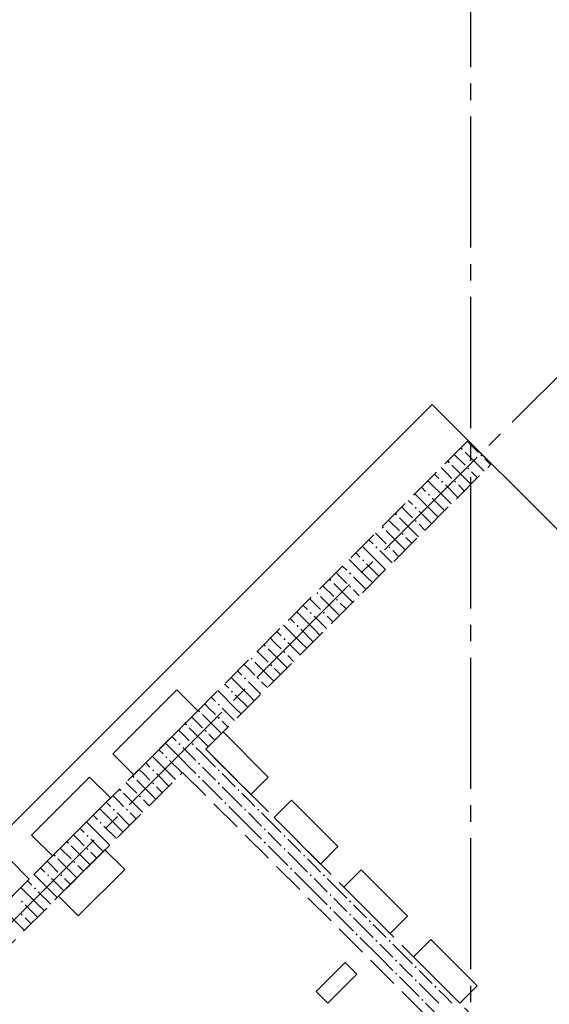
# Model space of a CAD drawing. Header units: millimetres. Extents: x 0 to 42908, y 0 to 59400.
# Tile 24 of 41: x 23628 to 26854, y 30826 to 36830. Entities that reach past the tile are written whole.
import ezdxf

# ---------------------------------------------------------------- set-up
doc = ezdxf.new("R2010")
doc.units = ezdxf.units.MM
doc.linetypes.add('______2', pattern=[270, 200, -70])
doc.linetypes.add('______5', pattern=[1100, 800, -100, 100, -100])
doc.layers.add('ЖБ Перекрытие верхний уровень', color=7, linetype='Continuous', lineweight=25, true_color=0xe0e0ff)
doc.layers.add('ЖБ Стена верхний уровень', color=7, linetype='Continuous', lineweight=25, true_color=0x006e00)
doc.layers.add('Оси', color=40, linetype='______5', lineweight=18)

msp = doc.modelspace()

# ---------------------------------------------------------------- hatches: boundary and pattern name
at = {"layer": 'ЖБ Стена верхний уровень', "linetype": 'Continuous', "lineweight": 18, "transparency": 33554687}
for points in [[(26314.5, 34213.1), (26321, 34219.6), (26327.4, 34213.1), (26321, 34206.6)], [(26434.5, 34173.1), (26440.9, 34179.6), (26447.4, 34173.1), (26440.9, 34166.6)], [(26234.5, 34133.1), (26240.9, 34139.6), (26247.4, 34133.1), (26240.9, 34126.6)], [(26354.4, 34093.1), (26360.9, 34099.6), (26367.4, 34093.1), (26360.9, 34086.6)], [(26194.5, 34013.1), (26201, 34019.6), (26207.5, 34013.1), (26201, 34006.6)], [(26274.5, 34013.1), (26281, 34019.6), (26287.5, 34013.1), (26281, 34006.6)], [(26114.5, 33933.1), (26121, 33939.6), (26127.4, 33933.1), (26121, 33926.6)], [(25914.5, 33813.1), (25921, 33819.6), (25927.4, 33813.1), (25921, 33806.6)], [(26034.5, 33853.1), (26040.9, 33859.6), (26047.4, 33853.1), (26040.9, 33846.6)], [(26034.5, 33773.1), (26040.9, 33779.6), (26047.4, 33773.1), (26040.9, 33766.6)], [(25834.5, 33733.1), (25840.9, 33739.6), (25847.4, 33733.1), (25840.9, 33726.6)], [(25954.4, 33693.1), (25960.9, 33699.6), (25967.4, 33693.1), (25960.9, 33686.6)], [(25794.5, 33613.1), (25801, 33619.6), (25807.5, 33613.1), (25801, 33606.6)], [(25874.5, 33613.1), (25881, 33619.6), (25887.5, 33613.1), (25881, 33606.6)], [(25714.5, 33533.1), (25721, 33539.6), (25727.4, 33533.1), (25721, 33526.6)], [(25634.5, 33453.1), (25640.9, 33459.6), (25647.4, 33453.1), (25640.9, 33446.6)], [(25514.5, 33413.1), (25521, 33419.6), (25527.4, 33413.1), (25521, 33406.6)], [(25434.5, 33333.1), (25440.9, 33339.6), (25447.4, 33333.1), (25440.9, 33326.6)], [(25634.5, 33373.1), (25640.9, 33379.6), (25647.4, 33373.1), (25640.9, 33366.6)], [(25554.4, 33293.1), (25560.9, 33299.6), (25567.4, 33293.1), (25560.9, 33286.6)], [(25394.5, 33213.1), (25401, 33219.6), (25407.5, 33213.1), (25401, 33206.6)], [(25474.5, 33213.1), (25481, 33219.6), (25487.5, 33213.1), (25481, 33206.6)], [(25314.5, 33133.1), (25321, 33139.6), (25327.4, 33133.1), (25321, 33126.6)], [(25234.5, 33053.1), (25240.9, 33059.6), (25247.4, 33053.1), (25240.9, 33046.6)], [(25114.5, 33013.1), (25121, 33019.6), (25127.4, 33013.1), (25121, 33006.6)], [(25234.5, 32973.1), (25240.9, 32979.6), (25247.4, 32973.1), (25240.9, 32966.6)], [(25034.5, 32933.1), (25040.9, 32939.6), (25047.4, 32933.1), (25040.9, 32926.6)], [(25154.4, 32893.1), (25160.9, 32899.6), (25167.4, 32893.1), (25160.9, 32886.6)], [(24994.5, 32813.1), (25001, 32819.6), (25007.5, 32813.1), (25001, 32806.6)], [(25074.5, 32813.1), (25081, 32819.6), (25087.5, 32813.1), (25081, 32806.6)], [(24914.5, 32733.1), (24921, 32739.6), (24927.4, 32733.1), (24921, 32726.6)], [(24714.5, 32613.1), (24721, 32619.6), (24727.4, 32613.1), (24721, 32606.6)], [(24834.5, 32653.1), (24840.9, 32659.6), (24847.4, 32653.1), (24840.9, 32646.6)], [(24834.5, 32573.1), (24840.9, 32579.6), (24847.4, 32573.1), (24840.9, 32566.6)], [(24634.5, 32533.1), (24640.9, 32539.6), (24647.4, 32533.1), (24640.9, 32526.6)], [(24754.4, 32493.1), (24760.9, 32499.6), (24767.4, 32493.1), (24760.9, 32486.6)], [(24594.5, 32413.1), (24601, 32419.6), (24607.5, 32413.1), (24601, 32406.6)], [(24674.5, 32413.1), (24681, 32419.6), (24687.5, 32413.1), (24681, 32406.6)], [(24514.5, 32333.1), (24521, 32339.6), (24527.4, 32333.1), (24521, 32326.6)], [(24434.5, 32253.1), (24440.9, 32259.6), (24447.4, 32253.1), (24440.9, 32246.6)], [(24714.5, 32293.1), (24721, 32299.6), (24727.4, 32293.1), (24721, 32286.6)], [(24834.5, 32253.1), (24840.9, 32259.6), (24847.4, 32253.1), (24840.9, 32246.6)], [(24314.5, 32213.1), (24321, 32219.6), (24327.4, 32213.1), (24321, 32206.6)], [(24434.5, 32173.1), (24440.9, 32179.6), (24447.4, 32173.1), (24440.9, 32166.6)], [(24714.5, 32213.1), (24721, 32219.6), (24727.4, 32213.1), (24721, 32206.6)], [(24834.5, 32173.1), (24840.9, 32179.6), (24847.4, 32173.1), (24840.9, 32166.6)], [(24234.5, 32133.1), (24240.9, 32139.6), (24247.4, 32133.1), (24240.9, 32126.6)], [(24954.4, 32133.1), (24960.9, 32139.6), (24967.4, 32133.1), (24960.9, 32126.6)], [(24354.4, 32093.1), (24360.9, 32099.6), (24367.4, 32093.1), (24360.9, 32086.6)], [(24760.5, 32099.2), (24760.9, 32099.6), (24767.4, 32093.1), (24767, 32092.7)], [(24874.5, 32053.1), (24881, 32059.6), (24887.5, 32053.1), (24881, 32046.6)], [(24194.5, 32013.1), (24201, 32019.6), (24207.5, 32013.1), (24201, 32006.6)], [(24274.5, 32013.1), (24281, 32019.6), (24287.5, 32013.1), (24281, 32006.6)], [(24994.5, 32013.1), (25001, 32019.6), (25007.5, 32013.1), (25001, 32006.6)], [(25074.5, 32013.1), (25081, 32019.6), (25087.5, 32013.1), (25081, 32006.6)], [(24114.5, 31933.1), (24121, 31939.6), (24127.4, 31933.1), (24121, 31926.6)], [(24920.5, 31939.2), (24921, 31939.6), (24927.4, 31933.1), (24927, 31932.7)], [(25114.5, 31893.1), (25121, 31899.6), (25127.4, 31893.1), (25121, 31886.6)], [(23914.5, 31813.1), (23921, 31819.6), (23927.4, 31813.1), (23921, 31806.6)], [(24034.5, 31853.1), (24040.9, 31859.6), (24047.4, 31853.1), (24040.9, 31846.6)], [(25114.5, 31813.1), (25121, 31819.6), (25127.4, 31813.1), (25121, 31806.6)], [(25234.5, 31853.1), (25240.9, 31859.6), (25247.4, 31853.1), (25240.9, 31846.6)], [(24034.5, 31773.1), (24040.9, 31779.6), (24047.4, 31773.1), (24040.9, 31766.6)], [(25234.5, 31773.1), (25240.9, 31779.6), (25247.4, 31773.1), (25240.9, 31766.6)], [(23834.5, 31733.1), (23840.9, 31739.6), (23847.4, 31733.1), (23840.9, 31726.6)], [(23954.4, 31693.1), (23960.9, 31699.6), (23967.4, 31693.1), (23960.9, 31686.6)], [(25160.5, 31699.2), (25160.9, 31699.6), (25167.4, 31693.1), (25167, 31692.7)], [(25354.4, 31733.1), (25360.9, 31739.6), (25367.4, 31733.1), (25360.9, 31726.6)], [(25274.5, 31653.1), (25281, 31659.6), (25287.5, 31653.1), (25281, 31646.6)], [(23794.5, 31613.1), (23801, 31619.6), (23807.5, 31613.1), (23801, 31606.6)], [(23874.5, 31613.1), (23881, 31619.6), (23887.5, 31613.1), (23881, 31606.6)], [(25394.5, 31613.1), (25401, 31619.6), (25407.5, 31613.1), (25401, 31606.6)], [(25474.5, 31613.1), (25481, 31619.6), (25487.5, 31613.1), (25481, 31606.6)], [(23714.5, 31533.1), (23721, 31539.6), (23727.4, 31533.1), (23721, 31526.6)], [(25320.5, 31539.2), (25321, 31539.6), (25327.4, 31533.1), (25327, 31532.7)], [(23634.5, 31453.1), (23640.9, 31459.6), (23647.4, 31453.1), (23640.9, 31446.6)], [(25514.5, 31493.1), (25521, 31499.6), (25527.4, 31493.1), (25521, 31486.6)], [(25634.5, 31453.1), (25640.9, 31459.6), (25647.4, 31453.1), (25640.9, 31446.6)], [(25514.5, 31413.1), (25521, 31419.6), (25527.4, 31413.1), (25521, 31406.6)], [(23634.5, 31373.1), (23640.9, 31379.6), (23647.4, 31373.1), (23640.9, 31366.6)], [(25634.5, 31373.1), (25640.9, 31379.6), (25647.4, 31373.1), (25640.9, 31366.6)], [(25754.4, 31333.1), (25760.9, 31339.6), (25767.4, 31333.1), (25760.9, 31326.6)], [(25560.5, 31299.2), (25560.9, 31299.6), (25567.4, 31293.1), (25567, 31292.7)], [(25674.5, 31253.1), (25681, 31259.6), (25687.5, 31253.1), (25681, 31246.6)], [(25794.5, 31213.1), (25801, 31219.6), (25807.5, 31213.1), (25801, 31206.6)], [(25874.5, 31213.1), (25881, 31219.6), (25887.5, 31213.1), (25881, 31206.6)], [(25720.5, 31139.2), (25721, 31139.6), (25727.4, 31133.1), (25727, 31132.7)], [(25914.5, 31093.1), (25921, 31099.6), (25927.4, 31093.1), (25921, 31086.6)], [(26034.5, 31053.1), (26040.9, 31059.6), (26047.4, 31053.1), (26040.9, 31046.6)], [(25914.5, 31013.1), (25921, 31019.6), (25927.4, 31013.1), (25921, 31006.6)], [(26034.5, 30973.1), (26040.9, 30979.6), (26047.4, 30973.1), (26040.9, 30966.6)], [(26154.4, 30933.1), (26160.9, 30939.6), (26167.4, 30933.1), (26160.9, 30926.6)], [(25960.5, 30899.2), (25960.9, 30899.6), (25967.4, 30893.1), (25967, 30892.7)], [(26074.5, 30853.1), (26081, 30859.6), (26087.5, 30853.1), (26081, 30846.6)]]:
    msp.add_hatch(color=7, dxfattribs=at).paths.add_polyline_path(points, flags=16)

# ---------------------------------------------------------------- linework, layer by layer
at = {"layer": 'ЖБ Перекрытие верхний уровень', "color": 7, "linetype": 'Continuous', "lineweight": 18, "transparency": 33554687}
for p, q in [((26141.2, 34483.3), (23332.5, 31674.5)), ((31635.4, 28989), (26141.2, 34483.3)), ((24195.2, 32353.4), (24585.6, 32743.8)), ((24585.6, 32743.8), (24712.9, 32616.5)), ((24712.9, 32616.5), (24322.4, 32226.1)), ((24760.9, 32381.7), (24866.9, 32487.7)), ((24866.9, 32487.7), (25142.4, 32212.2)), ((25036.4, 32106.1), (24760.9, 32381.7)), ((24322.4, 32226.1), (24195.2, 32353.4)), ((23700.2, 31858.4), (24053.7, 32212)), ((24053.7, 32212), (24181, 32084.7)), ((25142.4, 32212.2), (25036.4, 32106.1)), ((24181, 32084.7), (23827.5, 31731.1)), ((25177.8, 31964.7), (25283.9, 32070.8)), ((25283.9, 32070.8), (25566.7, 31787.9)), ((25460.6, 31681.9), (25177.8, 31964.7)), ((23827.5, 31731.1), (23700.2, 31858.4)), ((24147.2, 31768), (23864.3, 31485.1)), ((24267.4, 31647.8), (24147.2, 31768)), ((25566.7, 31787.9), (25460.6, 31681.9)), ((23558.8, 31717), (23686, 31589.7)), ((23984.5, 31364.9), (24267.4, 31647.8)), ((25602.1, 31540.5), (25708.1, 31646.5)), ((25708.1, 31646.5), (25991, 31363.7)), ((23686, 31589.7), (23318.4, 31222)), ((25884.9, 31257.6), (25602.1, 31540.5)), ((23864.3, 31485.1), (23984.5, 31364.9)), ((25991, 31363.7), (25884.9, 31257.6)), ((26026.3, 31116.2), (26132.4, 31222.3)), ((26132.4, 31222.3), (26415.2, 30939.4)), ((26309.2, 30833.4), (26026.3, 31116.2)), ((25611.2, 31081.8), (25434.4, 30905)), ((25681.9, 31011.1), (25611.2, 31081.8)), ((25505.1, 30834.3), (25681.9, 31011.1)), ((26415.2, 30939.4), (26309.2, 30833.4)), ((25434.4, 30905), (25505.1, 30834.3))]:
    msp.add_line(p, q, dxfattribs=at)
at = {"layer": 'ЖБ Стена верхний уровень', "color": 251, "linetype": '______2', "lineweight": 13, "true_color": 0x656565, "transparency": 33554687}
for p, q in [((26358.9, 34262.6), (24619.4, 32523.1)), ((26500.3, 34121.1), (26358.9, 34262.6)), ((24760.9, 32381.7), (26500.3, 34121.1)), ((24619.4, 32523.1), (23318.4, 31222)), ((27624.6, 29517.9), (24760.9, 32381.7)), ((23459.8, 31080.6), (24619.4, 32240.2)), ((24619.4, 32240.2), (27483.2, 29376.4))]:
    msp.add_line(p, q, dxfattribs=at)
at = {"layer": 'ЖБ Стена верхний уровень', "color": 9, "linetype": 'Continuous', "lineweight": 18, "true_color": 0xc7c7c7, "transparency": 33554687}
for p, q in [((26381, 34233.1), (26355.2, 34258.9)), ((26421, 34193.1), (26381, 34233.1)), ((26275.2, 34178.9), (26340.9, 34113.1)), ((26340.9, 34193.1), (26456.6, 34077.4)), ((26260.9, 34113.1), (26376.6, 33997.4)), ((26460.9, 34153.1), (26496.6, 34117.4)), ((26155.2, 34058.9), (26181, 34033.1)), ((26221, 34073.1), (26195.2, 34098.9)), ((26260.9, 34033.1), (26221, 34073.1)), ((26381, 34073.1), (26416.6, 34037.4)), ((26221, 33913.1), (26115.2, 34018.9)), ((26221, 33993.1), (26296.6, 33917.4)), ((26301, 33993.1), (26336.6, 33957.4)), ((26140.9, 33833.1), (26035.2, 33938.9)), ((26075.2, 33978.9), (26101, 33953.1)), ((25995.2, 33898.9), (26021, 33873.1)), ((26140.9, 33913.1), (26216.6, 33837.4)), ((26221, 33913.1), (26256.6, 33877.4)), ((25981, 33833.1), (25955.2, 33858.9)), ((26021, 33793.1), (25981, 33833.1)), ((26060.9, 33833.1), (26136.6, 33757.4)), ((26140.9, 33833.1), (26176.6, 33797.4)), ((25875.2, 33778.9), (25940.9, 33713.1)), ((25940.9, 33793.1), (26056.6, 33677.4)), ((26060.9, 33753.1), (26096.6, 33717.4)), ((25821, 33673.1), (25795.2, 33698.9)), ((25860.9, 33713.1), (25976.6, 33597.4)), ((25755.2, 33658.9), (25781, 33633.1)), ((25860.9, 33633.1), (25821, 33673.1)), ((25981, 33673.1), (26016.6, 33637.4)), ((25675.2, 33578.9), (25701, 33553.1)), ((25821, 33513.1), (25715.2, 33618.9)), ((25821, 33593.1), (25896.6, 33517.4)), ((25901, 33593.1), (25936.6, 33557.4)), ((25740.9, 33433.1), (25635.2, 33538.9)), ((25740.9, 33513.1), (25816.6, 33437.4)), ((25821, 33513.1), (25856.6, 33477.4)), ((25581, 33433.1), (25555.2, 33458.9)), ((25595.2, 33498.9), (25621, 33473.1)), ((25540.9, 33393.1), (25656.6, 33277.4)), ((25621, 33393.1), (25581, 33433.1)), ((25660.9, 33433.1), (25736.6, 33357.4)), ((25740.9, 33433.1), (25776.6, 33397.4)), ((25475.2, 33378.9), (25540.9, 33313.1)), ((25660.9, 33353.1), (25696.6, 33317.4)), ((25421, 33273.1), (25395.2, 33298.9)), ((25460.9, 33233.1), (25421, 33273.1)), ((25460.9, 33313.1), (25576.6, 33197.4)), ((25581, 33273.1), (25616.6, 33237.4)), ((25421, 33113.1), (25315.2, 33218.9)), ((25355.2, 33258.9), (25381, 33233.1)), ((25275.2, 33178.9), (25301, 33153.1)), ((25421, 33193.1), (25496.6, 33117.4)), ((25501, 33193.1), (25536.6, 33157.4)), ((25195.2, 33098.9), (25221, 33073.1)), ((25340.9, 33033.1), (25235.2, 33138.9)), ((25340.9, 33113.1), (25416.6, 33037.4)), ((25421, 33113.1), (25456.6, 33077.4)), ((25181, 33033.1), (25155.2, 33058.9)), ((25221, 32993.1), (25181, 33033.1)), ((25260.9, 33033.1), (25336.6, 32957.4)), ((25340.9, 33033.1), (25376.6, 32997.4)), ((25075.2, 32978.9), (25140.9, 32913.1)), ((25140.9, 32993.1), (25256.6, 32877.4)), ((25060.9, 32913.1), (25176.6, 32797.4)), ((25260.9, 32953.1), (25296.6, 32917.4)), ((24955.2, 32858.9), (24981, 32833.1)), ((25021, 32873.1), (24995.2, 32898.9)), ((25060.9, 32833.1), (25021, 32873.1)), ((25181, 32873.1), (25216.6, 32837.4)), ((25021, 32713.1), (24915.2, 32818.9)), ((25021, 32793.1), (25096.6, 32717.4)), ((25101, 32793.1), (25136.6, 32757.4)), ((24940.9, 32633.1), (24835.2, 32738.9)), ((24875.2, 32778.9), (24901, 32753.1)), ((24795.2, 32698.9), (24821, 32673.1)), ((24940.9, 32713.1), (25016.6, 32637.4)), ((25021, 32713.1), (25056.6, 32677.4)), ((24781, 32633.1), (24755.2, 32658.9)), ((24821, 32593.1), (24781, 32633.1)), ((24860.9, 32633.1), (24936.6, 32557.4)), ((24940.9, 32633.1), (24976.6, 32597.4)), ((24675.2, 32578.9), (24740.9, 32513.1)), ((24740.9, 32593.1), (24856.6, 32477.4)), ((24860.9, 32553.1), (24896.6, 32517.4)), ((24621, 32473.1), (24595.2, 32498.9)), ((24660.9, 32513.1), (24776.6, 32397.4)), ((24555.2, 32458.9), (24581, 32433.1)), ((24660.9, 32433.1), (24621, 32473.1)), ((24781, 32473.1), (24816.6, 32437.4)), ((24475.2, 32378.9), (24501, 32353.1)), ((24621, 32313.1), (24515.2, 32418.9)), ((24621, 32393.1), (24696.6, 32317.4)), ((24701, 32393.1), (24736.6, 32357.4)), ((24540.9, 32233.1), (24435.2, 32338.9)), ((24540.9, 32313.1), (24616.6, 32237.4)), ((24621, 32313.1), (24656.6, 32277.4)), ((24696.6, 32317.4), (24701, 32313.1)), ((24736.6, 32357.4), (24821, 32273.1)), ((24381, 32233.1), (24355.2, 32258.9)), ((24395.2, 32298.9), (24421, 32273.1)), ((24656.6, 32277.4), (24701, 32233.1)), ((24781, 32233.1), (24740.9, 32273.1)), ((24340.9, 32193.1), (24456.6, 32077.4)), ((24421, 32193.1), (24381, 32233.1)), ((24460.9, 32233.1), (24536.6, 32157.4)), ((24540.9, 32233.1), (24576.6, 32197.4)), ((24740.9, 32193.1), (24860.9, 32073.1)), ((24821, 32193.1), (24781, 32233.1)), ((24860.9, 32233.1), (24940.9, 32153.1)), ((24275.2, 32178.9), (24340.9, 32113.1)), ((24460.9, 32153.1), (24496.6, 32117.4)), ((24860.9, 32153.1), (24981, 32033.1)), ((24221, 32073.1), (24195.2, 32098.9)), ((24260.9, 32033.1), (24221, 32073.1)), ((24260.9, 32113.1), (24376.6, 31997.4)), ((24381, 32073.1), (24416.6, 32037.4)), ((25021, 32073.1), (24981, 32113.1)), ((25060.9, 32033.1), (25021, 32073.1)), ((24221, 31913.1), (24115.2, 32018.9)), ((24155.2, 32058.9), (24181, 32033.1)), ((25021, 31913.1), (24901, 32033.1)), ((24075.2, 31978.9), (24101, 31953.1)), ((24221, 31993.1), (24296.6, 31917.4)), ((24301, 31993.1), (24336.6, 31957.4)), ((25021, 31993.1), (25101, 31913.1)), ((25101, 31993.1), (25221, 31873.1)), ((23995.2, 31898.9), (24021, 31873.1)), ((24140.9, 31833.1), (24035.2, 31938.9)), ((24140.9, 31913.1), (24216.6, 31837.4)), ((24221, 31913.1), (24256.6, 31877.4)), ((25021, 31913.1), (25101, 31833.1)), ((23981, 31833.1), (23955.2, 31858.9)), ((24021, 31793.1), (23981, 31833.1)), ((24060.9, 31833.1), (24136.6, 31757.4)), ((24140.9, 31833.1), (24176.6, 31797.4)), ((25181, 31833.1), (25140.9, 31873.1)), ((25221, 31793.1), (25181, 31833.1)), ((25260.9, 31833.1), (25340.9, 31753.1)), ((23875.2, 31778.9), (23940.9, 31713.1)), ((23940.9, 31793.1), (24056.6, 31677.4)), ((25140.9, 31793.1), (25260.9, 31673.1)), ((23860.9, 31713.1), (23976.6, 31597.4)), ((24060.9, 31753.1), (24096.6, 31717.4)), ((25260.9, 31753.1), (25381, 31633.1)), ((25421, 31673.1), (25381, 31713.1)), ((23755.2, 31658.9), (23781, 31633.1)), ((23821, 31673.1), (23795.2, 31698.9)), ((23860.9, 31633.1), (23821, 31673.1)), ((23981, 31673.1), (24016.6, 31637.4)), ((25460.9, 31633.1), (25421, 31673.1)), ((23821, 31513.1), (23715.2, 31618.9)), ((23821, 31593.1), (23896.6, 31517.4)), ((23901, 31593.1), (23936.6, 31557.4)), ((25421, 31513.1), (25301, 31633.1)), ((25421, 31593.1), (25501, 31513.1)), ((25501, 31593.1), (25621, 31473.1)), ((23740.9, 31433.1), (23635.2, 31538.9)), ((23675.2, 31578.9), (23701, 31553.1)), ((23740.9, 31513.1), (23816.6, 31437.4)), ((23821, 31513.1), (23856.6, 31477.4)), ((25421, 31513.1), (25501, 31433.1)), ((25581, 31433.1), (25540.9, 31473.1)), ((23660.9, 31433.1), (23736.6, 31357.4)), ((23740.9, 31433.1), (23776.6, 31397.4)), ((25621, 31393.1), (25581, 31433.1)), ((25660.9, 31433.1), (25740.9, 31353.1)), ((23540.9, 31393.1), (23656.6, 31277.4)), ((23660.9, 31353.1), (23696.6, 31317.4)), ((25540.9, 31393.1), (25660.9, 31273.1)), ((25660.9, 31353.1), (25781, 31233.1)), ((25821, 31273.1), (25781, 31313.1)), ((25821, 31113.1), (25701, 31233.1)), ((25860.9, 31233.1), (25821, 31273.1)), ((25821, 31193.1), (25901, 31113.1)), ((25901, 31193.1), (26021, 31073.1)), ((25821, 31113.1), (25901, 31033.1)), ((25981, 31033.1), (25940.9, 31073.1)), ((25940.9, 30993.1), (26060.9, 30873.1)), ((26021, 30993.1), (25981, 31033.1)), ((26060.9, 31033.1), (26140.9, 30953.1)), ((26060.9, 30953.1), (26181, 30833.1)), ((26221, 30873.1), (26181, 30913.1)), ((26260.9, 30833.1), (26221, 30873.1)), ((26221, 30713.1), (26101, 30833.1))]:
    msp.add_line(p, q, dxfattribs=at)
at = {"layer": 'Оси', "color": 8, "linetype": '______5', "lineweight": -3, "transparency": 33554687}
for p, q in [((26374, 51640), (26374, 7100)), ((9515.6, 17263.7), (28171.9, 35920))]:
    msp.add_line(p, q, dxfattribs=at)

doc.saveas('drawing.dxf')
